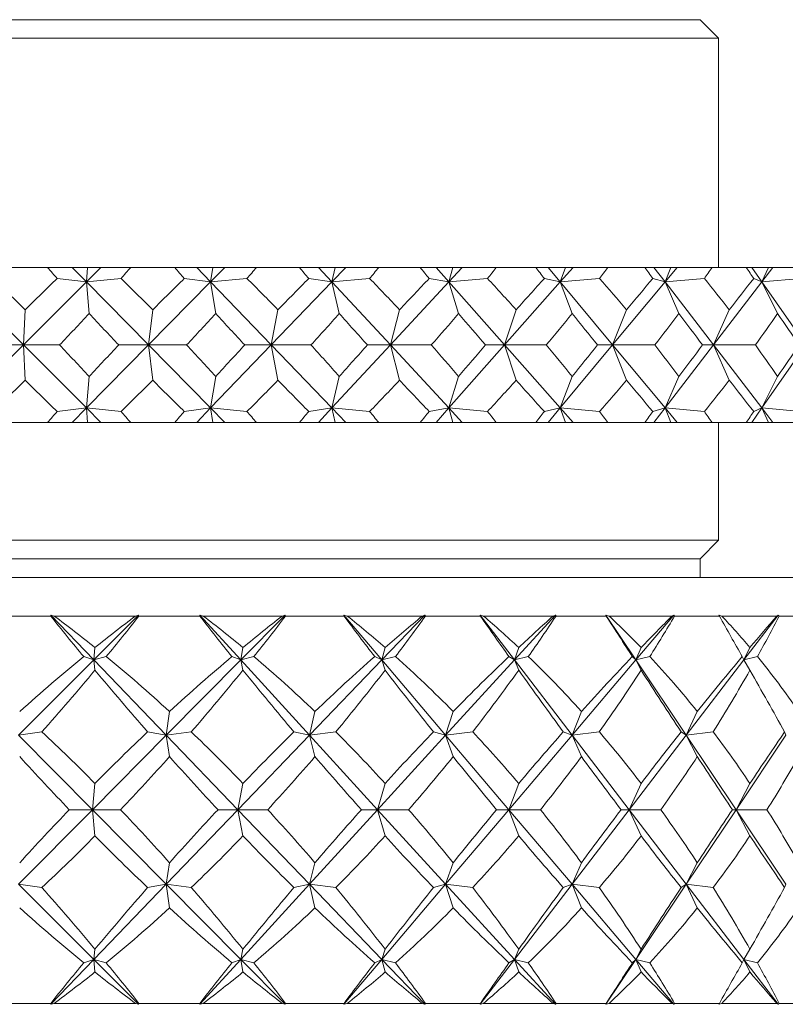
# Model space of a CAD drawing. Header units: inches. Extents: x 0.6 to 19.5, y 0.9 to 16.2.
# Tile 6 of 23: x 4.19 to 4.808, y 10.246 to 11.041. Entities that reach past the tile are written whole.
import ezdxf

# ---------------------------------------------------------------- set-up
doc = ezdxf.new("R2010")
doc.units = ezdxf.units.IN
doc.header["$MEASUREMENT"] = 0

msp = doc.modelspace()

# ---------------------------------------------------------------- linework, layer by layer
at = {"color": 7, "linetype": 'Continuous', "lineweight": 15}
for p, q in [((4.12922, 11.04073), (4.73922, 11.04073)), ((4.75422, 11.02572), (4.73922, 11.04073)), ((4.75422, 11.02572), (4.12922, 11.02572)), ((4.75422, 10.84073), (4.75422, 11.02572)), ((4.17672, 10.84073), (4.21268, 10.84073)), ((4.23262, 10.84073), (4.21268, 10.84073)), ((4.23262, 10.84073), (4.24411, 10.82906)), ((4.24505, 10.84073), (4.23262, 10.84073)), ((4.25575, 10.84073), (4.24411, 10.82906)), ((4.24411, 10.82906), (4.24505, 10.84073)), ((4.25575, 10.84073), (4.24505, 10.84073)), ((4.27983, 10.84073), (4.25575, 10.84073)), ((4.27983, 10.84073), (4.31533, 10.84073)), ((4.33308, 10.84073), (4.31533, 10.84073)), ((4.33308, 10.84073), (4.3443, 10.82906)), ((4.34606, 10.84073), (4.33308, 10.84073)), ((4.3558, 10.84073), (4.3443, 10.82906)), ((4.3443, 10.82906), (4.34606, 10.84073)), ((4.3558, 10.84073), (4.34606, 10.84073)), ((4.38128, 10.84073), (4.3558, 10.84073)), ((4.38128, 10.84073), (4.41595, 10.84073)), ((4.4313, 10.84073), (4.41595, 10.84073)), ((4.4313, 10.84073), (4.44213, 10.82906)), ((4.4447, 10.84073), (4.4313, 10.84073)), ((4.45336, 10.84073), (4.44213, 10.82906)), ((4.44213, 10.82906), (4.4447, 10.84073)), ((4.45336, 10.84073), (4.4447, 10.84073)), ((4.47997, 10.84073), (4.45336, 10.84073)), ((4.47997, 10.84073), (4.51343, 10.84073)), ((4.52622, 10.84073), (4.51343, 10.84073)), ((4.52622, 10.84073), (4.53654, 10.82906)), ((4.53988, 10.84073), (4.52622, 10.84073)), ((4.54737, 10.84073), (4.53654, 10.82906)), ((4.53654, 10.82906), (4.53988, 10.84073)), ((4.54737, 10.84073), (4.53988, 10.84073)), ((4.57482, 10.84073), (4.54737, 10.84073)), ((4.57482, 10.84073), (4.6067, 10.84073)), ((4.61679, 10.84073), (4.6067, 10.84073)), ((4.61679, 10.84073), (4.62648, 10.82906)), ((4.63056, 10.84073), (4.61679, 10.84073)), ((4.6368, 10.84073), (4.62648, 10.82906)), ((4.62648, 10.82906), (4.63056, 10.84073)), ((4.6368, 10.84073), (4.63056, 10.84073)), ((4.66479, 10.84073), (4.6368, 10.84073)), ((4.66479, 10.84073), (4.69473, 10.84073)), ((4.70201, 10.84073), (4.69473, 10.84073)), ((4.70201, 10.84073), (4.71097, 10.82906)), ((4.71574, 10.84073), (4.70201, 10.84073)), ((4.72067, 10.84073), (4.71097, 10.82906)), ((4.71097, 10.82906), (4.71574, 10.84073)), ((4.72067, 10.84073), (4.71574, 10.84073)), ((4.74889, 10.84073), (4.72067, 10.84073)), ((4.74889, 10.84073), (4.77657, 10.84073)), ((4.78096, 10.84073), (4.77657, 10.84073)), ((4.78096, 10.84073), (4.78909, 10.82906)), ((4.79451, 10.84073), (4.78096, 10.84073)), ((4.79806, 10.84073), (4.78909, 10.82906)), ((4.78909, 10.82906), (4.79451, 10.84073)), ((4.79806, 10.84073), (4.79451, 10.84073)), ((4.8262, 10.84073), (4.79806, 10.84073)), ((4.22054, 10.83194), (4.24411, 10.82906)), ((4.27202, 10.83194), (4.24411, 10.82906)), ((4.32308, 10.83194), (4.3443, 10.82906)), ((4.37364, 10.83194), (4.3443, 10.82906)), ((4.4235, 10.83194), (4.44213, 10.82906)), ((4.47258, 10.83194), (4.44213, 10.82906)), ((4.52069, 10.83194), (4.53654, 10.82906)), ((4.56776, 10.83194), (4.53654, 10.82906)), ((4.6136, 10.83194), (4.62648, 10.82906)), ((4.65813, 10.83194), (4.62648, 10.82906)), ((4.70119, 10.83194), (4.71097, 10.82906)), ((4.74271, 10.83194), (4.71097, 10.82906)), ((4.78253, 10.83194), (4.78909, 10.82906)), ((4.82057, 10.83194), (4.78909, 10.82906)), ((4.14266, 10.82906), (4.19339, 10.77823)), ((4.24411, 10.82906), (4.19339, 10.77823)), ((4.24411, 10.82906), (4.24632, 10.80367)), ((4.24411, 10.82906), (4.29421, 10.77823)), ((4.3443, 10.82906), (4.29421, 10.77823)), ((4.3443, 10.82906), (4.34843, 10.80367)), ((4.3443, 10.82906), (4.39322, 10.77823)), ((4.44213, 10.82906), (4.39322, 10.77823)), ((4.44213, 10.82906), (4.44815, 10.80367)), ((4.44213, 10.82906), (4.48934, 10.77823)), ((4.53654, 10.82906), (4.48934, 10.77823)), ((4.53654, 10.82906), (4.54437, 10.80367)), ((4.53654, 10.82906), (4.58151, 10.77823)), ((4.62648, 10.82906), (4.58151, 10.77823)), ((4.62648, 10.82906), (4.63604, 10.80367)), ((4.62648, 10.82906), (4.66873, 10.77823)), ((4.71097, 10.82906), (4.66873, 10.77823)), ((4.71097, 10.82906), (4.72216, 10.80367)), ((4.71097, 10.82906), (4.75003, 10.77823)), ((4.78909, 10.82906), (4.75003, 10.77823)), ((4.78909, 10.82906), (4.80178, 10.80367)), ((4.78909, 10.82906), (4.82454, 10.77823)), ((4.19339, 10.77823), (4.19471, 10.80651)), ((4.29421, 10.77823), (4.29761, 10.80651)), ((4.39322, 10.77823), (4.39866, 10.80651)), ((4.48934, 10.77823), (4.49676, 10.80651)), ((4.58151, 10.77823), (4.59084, 10.80651)), ((4.66873, 10.77823), (4.67985, 10.80651)), ((4.75003, 10.77823), (4.76284, 10.80651)), ((4.14266, 10.72739), (4.19339, 10.77823)), ((4.19339, 10.77823), (4.16701, 10.77823)), ((4.19339, 10.77823), (4.19471, 10.74994)), ((4.24411, 10.72739), (4.19339, 10.77823)), ((4.19339, 10.77823), (4.22236, 10.77823)), ((4.24411, 10.72739), (4.29421, 10.77823)), ((4.29421, 10.77823), (4.27021, 10.77823)), ((4.29421, 10.77823), (4.29761, 10.74994)), ((4.3443, 10.72739), (4.29421, 10.77823)), ((4.29421, 10.77823), (4.32487, 10.77823)), ((4.3443, 10.72739), (4.39322, 10.77823)), ((4.39322, 10.77823), (4.37187, 10.77823)), ((4.39322, 10.77823), (4.39866, 10.74994)), ((4.44213, 10.72739), (4.39322, 10.77823)), ((4.39322, 10.77823), (4.42524, 10.77823)), ((4.44213, 10.72739), (4.48934, 10.77823)), ((4.48934, 10.77823), (4.47086, 10.77823)), ((4.48934, 10.77823), (4.49676, 10.74994)), ((4.53654, 10.72739), (4.48934, 10.77823)), ((4.48934, 10.77823), (4.52237, 10.77823)), ((4.53654, 10.72739), (4.58151, 10.77823)), ((4.58151, 10.77823), (4.56612, 10.77823)), ((4.58151, 10.77823), (4.59084, 10.74994)), ((4.62648, 10.72739), (4.58151, 10.77823)), ((4.58151, 10.77823), (4.61519, 10.77823)), ((4.62648, 10.72739), (4.66873, 10.77823)), ((4.66873, 10.77823), (4.65659, 10.77823)), ((4.66873, 10.77823), (4.67985, 10.74994)), ((4.71097, 10.72739), (4.66873, 10.77823)), ((4.66873, 10.77823), (4.70268, 10.77823)), ((4.71097, 10.72739), (4.75003, 10.77823)), ((4.75003, 10.77823), (4.74128, 10.77823)), ((4.75003, 10.77823), (4.76284, 10.74994)), ((4.78909, 10.72739), (4.75003, 10.77823)), ((4.75003, 10.77823), (4.7839, 10.77823)), ((4.78909, 10.72739), (4.82454, 10.77823)), ((4.24632, 10.75278), (4.24411, 10.72739)), ((4.34843, 10.75278), (4.3443, 10.72739)), ((4.44815, 10.75278), (4.44213, 10.72739)), ((4.54437, 10.75278), (4.53654, 10.72739)), ((4.63604, 10.75278), (4.62648, 10.72739)), ((4.72216, 10.75278), (4.71097, 10.72739)), ((4.80178, 10.75278), (4.78909, 10.72739)), ((4.24411, 10.72739), (4.22054, 10.72451)), ((4.23262, 10.71573), (4.24411, 10.72739)), ((4.24411, 10.72739), (4.27202, 10.72451)), ((4.25575, 10.71573), (4.24411, 10.72739)), ((4.24505, 10.71573), (4.24411, 10.72739)), ((4.3443, 10.72739), (4.32308, 10.72451)), ((4.33308, 10.71573), (4.3443, 10.72739)), ((4.3443, 10.72739), (4.37364, 10.72451)), ((4.3558, 10.71573), (4.3443, 10.72739)), ((4.34606, 10.71573), (4.3443, 10.72739)), ((4.44213, 10.72739), (4.4235, 10.72451)), ((4.4313, 10.71573), (4.44213, 10.72739)), ((4.44213, 10.72739), (4.47258, 10.72451)), ((4.45336, 10.71573), (4.44213, 10.72739)), ((4.4447, 10.71573), (4.44213, 10.72739)), ((4.53654, 10.72739), (4.52069, 10.72451)), ((4.52622, 10.71573), (4.53654, 10.72739)), ((4.53654, 10.72739), (4.56776, 10.72451)), ((4.54737, 10.71573), (4.53654, 10.72739)), ((4.53988, 10.71573), (4.53654, 10.72739)), ((4.62648, 10.72739), (4.6136, 10.72451)), ((4.61679, 10.71573), (4.62648, 10.72739)), ((4.62648, 10.72739), (4.65813, 10.72451)), ((4.6368, 10.71573), (4.62648, 10.72739)), ((4.63056, 10.71573), (4.62648, 10.72739)), ((4.71097, 10.72739), (4.70119, 10.72451)), ((4.70201, 10.71573), (4.71097, 10.72739)), ((4.71097, 10.72739), (4.74271, 10.72451)), ((4.72067, 10.71573), (4.71097, 10.72739)), ((4.71574, 10.71573), (4.71097, 10.72739)), ((4.78096, 10.71573), (4.78909, 10.72739)), ((4.78909, 10.72739), (4.78253, 10.72451)), ((4.78909, 10.72739), (4.82057, 10.72451)), ((4.79806, 10.71573), (4.78909, 10.72739)), ((4.79451, 10.71573), (4.78909, 10.72739)), ((4.17672, 10.71573), (4.21268, 10.71573)), ((4.23262, 10.71573), (4.21268, 10.71573)), ((4.24505, 10.71573), (4.23262, 10.71573)), ((4.25575, 10.71573), (4.24505, 10.71573)), ((4.27983, 10.71573), (4.25575, 10.71573)), ((4.27983, 10.71573), (4.31533, 10.71573)), ((4.33308, 10.71573), (4.31533, 10.71573)), ((4.34606, 10.71573), (4.33308, 10.71573)), ((4.3558, 10.71573), (4.34606, 10.71573)), ((4.38128, 10.71573), (4.3558, 10.71573)), ((4.38128, 10.71573), (4.41595, 10.71573)), ((4.4313, 10.71573), (4.41595, 10.71573)), ((4.4447, 10.71573), (4.4313, 10.71573)), ((4.45336, 10.71573), (4.4447, 10.71573)), ((4.47997, 10.71573), (4.45336, 10.71573)), ((4.47997, 10.71573), (4.51343, 10.71573)), ((4.52622, 10.71573), (4.51343, 10.71573)), ((4.53988, 10.71573), (4.52622, 10.71573)), ((4.54737, 10.71573), (4.53988, 10.71573)), ((4.57482, 10.71573), (4.54737, 10.71573)), ((4.57482, 10.71573), (4.6067, 10.71573)), ((4.61679, 10.71573), (4.6067, 10.71573)), ((4.63056, 10.71573), (4.61679, 10.71573)), ((4.6368, 10.71573), (4.63056, 10.71573)), ((4.66479, 10.71573), (4.6368, 10.71573)), ((4.66479, 10.71573), (4.69473, 10.71573)), ((4.70201, 10.71573), (4.69473, 10.71573)), ((4.71574, 10.71573), (4.70201, 10.71573)), ((4.72067, 10.71573), (4.71574, 10.71573)), ((4.74889, 10.71573), (4.72067, 10.71573)), ((4.74889, 10.71573), (4.77657, 10.71573)), ((4.75422, 10.62073), (4.75422, 10.71573)), ((4.78096, 10.71573), (4.77657, 10.71573)), ((4.79451, 10.71573), (4.78096, 10.71573)), ((4.79806, 10.71573), (4.79451, 10.71573)), ((4.8262, 10.71573), (4.79806, 10.71573)), ((4.12922, 10.62073), (4.75422, 10.62073)), ((4.73922, 10.60572), (4.75422, 10.62073)), ((4.12922, 10.60572), (4.73922, 10.60572)), ((4.73922, 10.59073), (4.73922, 10.60572)), ((4.12922, 10.59073), (4.97297, 10.59073)), ((4.21526, 10.55948), (4.1652, 10.55948)), ((4.21532, 10.56026), (4.21526, 10.55948)), ((4.21812, 10.55948), (4.21532, 10.56026)), ((4.21532, 10.56026), (4.25008, 10.52409)), ((4.28369, 10.55948), (4.21812, 10.55948)), ((4.28625, 10.56026), (4.25008, 10.52409)), ((4.28625, 10.56026), (4.28369, 10.55948)), ((4.28652, 10.55948), (4.28625, 10.56026)), ((4.33561, 10.55948), (4.28652, 10.55948)), ((4.33841, 10.55948), (4.33556, 10.56026)), ((4.33556, 10.56026), (4.33561, 10.55948)), ((4.33556, 10.56026), (4.3686, 10.52409)), ((4.40205, 10.55948), (4.33841, 10.55948)), ((4.40441, 10.56026), (4.3686, 10.52409)), ((4.40441, 10.56026), (4.40205, 10.55948)), ((4.40478, 10.55948), (4.40441, 10.56026)), ((4.45194, 10.55948), (4.40478, 10.55948)), ((4.45461, 10.55948), (4.45178, 10.56026)), ((4.45178, 10.56026), (4.45194, 10.55948)), ((4.45178, 10.56026), (4.48245, 10.52409)), ((4.5151, 10.55948), (4.45461, 10.55948)), ((4.51721, 10.56026), (4.48245, 10.52409)), ((4.51721, 10.56026), (4.5151, 10.55948)), ((4.51768, 10.55948), (4.51721, 10.56026)), ((4.56199, 10.55948), (4.51768, 10.55948)), ((4.56449, 10.55948), (4.56172, 10.56026)), ((4.56172, 10.56026), (4.56199, 10.55948)), ((4.56172, 10.56026), (4.58943, 10.52409)), ((4.62064, 10.55948), (4.56449, 10.55948)), ((4.62247, 10.56026), (4.58943, 10.52409)), ((4.62247, 10.56026), (4.62064, 10.55948)), ((4.62302, 10.55948), (4.62247, 10.56026)), ((4.66362, 10.55948), (4.62302, 10.55948)), ((4.66589, 10.55948), (4.66325, 10.56026)), ((4.66325, 10.56026), (4.66362, 10.55948)), ((4.66325, 10.56026), (4.68745, 10.52409)), ((4.71662, 10.55948), (4.66589, 10.55948)), ((4.71812, 10.56026), (4.68745, 10.52409)), ((4.71812, 10.56026), (4.71662, 10.55948)), ((4.71874, 10.55948), (4.71812, 10.56026)), ((4.75485, 10.55948), (4.71874, 10.55948)), ((4.75685, 10.55948), (4.75438, 10.56026)), ((4.75438, 10.56026), (4.75485, 10.55948)), ((4.80116, 10.55948), (4.75685, 10.55948)), ((4.80231, 10.56026), (4.7746, 10.52409)), ((4.80231, 10.56026), (4.80116, 10.55948)), ((4.80299, 10.55948), (4.80231, 10.56026)), ((4.83389, 10.55948), (4.80299, 10.55948)), ((4.25008, 10.52409), (4.25099, 10.53417)), ((4.3686, 10.52409), (4.3704, 10.53417)), ((4.48245, 10.52409), (4.48511, 10.53417)), ((4.58943, 10.52409), (4.5929, 10.53417)), ((4.68745, 10.52409), (4.69166, 10.53417)), ((4.7746, 10.52409), (4.77947, 10.53417)), ((4.25008, 10.52409), (4.18936, 10.46336)), ((4.25008, 10.52409), (4.24189, 10.5268)), ((4.25008, 10.52409), (4.26009, 10.5268)), ((4.25008, 10.52409), (4.25099, 10.51583)), ((4.25008, 10.52409), (4.30846, 10.46336)), ((4.3686, 10.52409), (4.30846, 10.46336)), ((4.3686, 10.52409), (4.36155, 10.5268)), ((4.3686, 10.52409), (4.37922, 10.5268)), ((4.3686, 10.52409), (4.3704, 10.51583)), ((4.3686, 10.52409), (4.42407, 10.46336)), ((4.48245, 10.52409), (4.42407, 10.46336)), ((4.48245, 10.52409), (4.4767, 10.5268)), ((4.48245, 10.52409), (4.49349, 10.5268)), ((4.48245, 10.52409), (4.48511, 10.51583)), ((4.48245, 10.52409), (4.53395, 10.46336)), ((4.58943, 10.52409), (4.53395, 10.46336)), ((4.58943, 10.52409), (4.58508, 10.5268)), ((4.58943, 10.52409), (4.60067, 10.5268)), ((4.58943, 10.52409), (4.5929, 10.51583)), ((4.58943, 10.52409), (4.63595, 10.46336)), ((4.68745, 10.52409), (4.63595, 10.46336)), ((4.68745, 10.52409), (4.68458, 10.5268)), ((4.68745, 10.52409), (4.69867, 10.5268)), ((4.68745, 10.52409), (4.69166, 10.51583)), ((4.68745, 10.52409), (4.72808, 10.46336)), ((4.7746, 10.52409), (4.72808, 10.46336)), ((4.7746, 10.52409), (4.77328, 10.5268)), ((4.7746, 10.52409), (4.78559, 10.5268)), ((4.7746, 10.52409), (4.77947, 10.51583)), ((4.30846, 10.46336), (4.31114, 10.48246)), ((4.42407, 10.46336), (4.42849, 10.48246)), ((4.53395, 10.46336), (4.54001, 10.48246)), ((4.63595, 10.46336), (4.64353, 10.48246)), ((4.72808, 10.46336), (4.73704, 10.48246)), ((4.18936, 10.46336), (4.20818, 10.46602)), ((4.30846, 10.46336), (4.29351, 10.46602)), ((4.30846, 10.46336), (4.32869, 10.46602)), ((4.42407, 10.46336), (4.41153, 10.46602)), ((4.42407, 10.46336), (4.44532, 10.46602)), ((4.53395, 10.46336), (4.52404, 10.46602)), ((4.53395, 10.46336), (4.5558, 10.46602)), ((4.63595, 10.46336), (4.62887, 10.46602)), ((4.63595, 10.46336), (4.65797, 10.46602)), ((4.72808, 10.46336), (4.72398, 10.46602)), ((4.72808, 10.46336), (4.74985, 10.46602)), ((4.80856, 10.46336), (4.80751, 10.46602)), ((4.18936, 10.46336), (4.24891, 10.40323)), ((4.30846, 10.46336), (4.24891, 10.40323)), ((4.30846, 10.46336), (4.31114, 10.44606)), ((4.30846, 10.46336), (4.36627, 10.40323)), ((4.42407, 10.46336), (4.36627, 10.40323)), ((4.42407, 10.46336), (4.42849, 10.44606)), ((4.42407, 10.46336), (4.47901, 10.40323)), ((4.53395, 10.46336), (4.47901, 10.40323)), ((4.53395, 10.46336), (4.54001, 10.44606)), ((4.53395, 10.46336), (4.58495, 10.40323)), ((4.63595, 10.46336), (4.58495, 10.40323)), ((4.63595, 10.46336), (4.64353, 10.44606)), ((4.63595, 10.46336), (4.68202, 10.40323)), ((4.72808, 10.46336), (4.68202, 10.40323)), ((4.72808, 10.46336), (4.73704, 10.44606)), ((4.72808, 10.46336), (4.76832, 10.40323)), ((4.80856, 10.46336), (4.76832, 10.40323)), ((4.24891, 10.40323), (4.25099, 10.42444)), ((4.36627, 10.40323), (4.3704, 10.42444)), ((4.47901, 10.40323), (4.48511, 10.42444)), ((4.58495, 10.40323), (4.5929, 10.42444)), ((4.68202, 10.40323), (4.69166, 10.42444)), ((4.76832, 10.40323), (4.77947, 10.42444)), ((4.24891, 10.40323), (4.18936, 10.34309)), ((4.24891, 10.40323), (4.2303, 10.40323)), ((4.24891, 10.40323), (4.25099, 10.38201)), ((4.24891, 10.40323), (4.30846, 10.34309)), ((4.24891, 10.40323), (4.27162, 10.40323)), ((4.36627, 10.40323), (4.30846, 10.34309)), ((4.36627, 10.40323), (4.35028, 10.40323)), ((4.36627, 10.40323), (4.3704, 10.38201)), ((4.36627, 10.40323), (4.42407, 10.34309)), ((4.36627, 10.40323), (4.39039, 10.40323)), ((4.47901, 10.40323), (4.42407, 10.34309)), ((4.47901, 10.40323), (4.46595, 10.40323)), ((4.47901, 10.40323), (4.48511, 10.38201)), ((4.47901, 10.40323), (4.53395, 10.34309)), ((4.47901, 10.40323), (4.50407, 10.40323)), ((4.58495, 10.40323), (4.53395, 10.34309)), ((4.58495, 10.40323), (4.57507, 10.40323)), ((4.58495, 10.40323), (4.5929, 10.38201)), ((4.58495, 10.40323), (4.63595, 10.34309)), ((4.58495, 10.40323), (4.61046, 10.40323)), ((4.68202, 10.40323), (4.63595, 10.34309)), ((4.68202, 10.40323), (4.67552, 10.40323)), ((4.68202, 10.40323), (4.69166, 10.38201)), ((4.68202, 10.40323), (4.72808, 10.34309)), ((4.68202, 10.40323), (4.70748, 10.40323)), ((4.76832, 10.40323), (4.72808, 10.34309)), ((4.76832, 10.40323), (4.76533, 10.40323)), ((4.76832, 10.40323), (4.77947, 10.38201)), ((4.76832, 10.40323), (4.80856, 10.34309)), ((4.76832, 10.40323), (4.79324, 10.40323)), ((4.30846, 10.34309), (4.31114, 10.36039)), ((4.42407, 10.34309), (4.42849, 10.36039)), ((4.53395, 10.34309), (4.54001, 10.36039)), ((4.63595, 10.34309), (4.64353, 10.36039)), ((4.72808, 10.34309), (4.73704, 10.36039)), ((4.18936, 10.34309), (4.25008, 10.28236)), ((4.20818, 10.34043), (4.18936, 10.34309)), ((4.30846, 10.34309), (4.25008, 10.28236)), ((4.30846, 10.34309), (4.29351, 10.34043)), ((4.30846, 10.34309), (4.31114, 10.32399)), ((4.30846, 10.34309), (4.3686, 10.28236)), ((4.30846, 10.34309), (4.32869, 10.34043)), ((4.42407, 10.34309), (4.3686, 10.28236)), ((4.42407, 10.34309), (4.41153, 10.34043)), ((4.42407, 10.34309), (4.42849, 10.32399)), ((4.42407, 10.34309), (4.48245, 10.28236)), ((4.42407, 10.34309), (4.44532, 10.34043)), ((4.53395, 10.34309), (4.48245, 10.28236)), ((4.53395, 10.34309), (4.52404, 10.34043)), ((4.53395, 10.34309), (4.54001, 10.32399)), ((4.53395, 10.34309), (4.58943, 10.28236)), ((4.53395, 10.34309), (4.5558, 10.34043)), ((4.63595, 10.34309), (4.58943, 10.28236)), ((4.63595, 10.34309), (4.62887, 10.34043)), ((4.63595, 10.34309), (4.64353, 10.32399)), ((4.63595, 10.34309), (4.68745, 10.28236)), ((4.63595, 10.34309), (4.65797, 10.34043)), ((4.72808, 10.34309), (4.68745, 10.28236)), ((4.72808, 10.34309), (4.72398, 10.34043)), ((4.72808, 10.34309), (4.73704, 10.32399)), ((4.72808, 10.34309), (4.7746, 10.28236)), ((4.72808, 10.34309), (4.74985, 10.34043)), ((4.80856, 10.34309), (4.80751, 10.34043)), ((4.25099, 10.29062), (4.25008, 10.28236)), ((4.3686, 10.28236), (4.3704, 10.29062)), ((4.48245, 10.28236), (4.48511, 10.29062)), ((4.58943, 10.28236), (4.5929, 10.29062)), ((4.68745, 10.28236), (4.69166, 10.29062)), ((4.7746, 10.28236), (4.77947, 10.29062)), ((4.25008, 10.28236), (4.21532, 10.24619)), ((4.24189, 10.27965), (4.25008, 10.28236)), ((4.25099, 10.27228), (4.25008, 10.28236)), ((4.25008, 10.28236), (4.28625, 10.24619)), ((4.26009, 10.27965), (4.25008, 10.28236)), ((4.3686, 10.28236), (4.33556, 10.24619)), ((4.3686, 10.28236), (4.36155, 10.27965)), ((4.3686, 10.28236), (4.3704, 10.27228)), ((4.3686, 10.28236), (4.40441, 10.24619)), ((4.3686, 10.28236), (4.37922, 10.27965)), ((4.48245, 10.28236), (4.45178, 10.24619)), ((4.48245, 10.28236), (4.4767, 10.27965)), ((4.48245, 10.28236), (4.48511, 10.27228)), ((4.48245, 10.28236), (4.51721, 10.24619)), ((4.48245, 10.28236), (4.49349, 10.27965)), ((4.58943, 10.28236), (4.56172, 10.24619)), ((4.58943, 10.28236), (4.58508, 10.27965)), ((4.58943, 10.28236), (4.5929, 10.27228)), ((4.58943, 10.28236), (4.62247, 10.24619)), ((4.58943, 10.28236), (4.60067, 10.27965)), ((4.68745, 10.28236), (4.66325, 10.24619)), ((4.68745, 10.28236), (4.68458, 10.27965)), ((4.68745, 10.28236), (4.69166, 10.27228)), ((4.68745, 10.28236), (4.71812, 10.24619)), ((4.68745, 10.28236), (4.69867, 10.27965)), ((4.7746, 10.28236), (4.77328, 10.27965)), ((4.7746, 10.28236), (4.77947, 10.27228)), ((4.7746, 10.28236), (4.80231, 10.24619)), ((4.7746, 10.28236), (4.78559, 10.27965)), ((4.1652, 10.24698), (4.21526, 10.24698)), ((4.21526, 10.24698), (4.21532, 10.24619)), ((4.21532, 10.24619), (4.21812, 10.24698)), ((4.21812, 10.24698), (4.28369, 10.24698)), ((4.28369, 10.24698), (4.28625, 10.24619)), ((4.28625, 10.24619), (4.28652, 10.24698)), ((4.28652, 10.24698), (4.33561, 10.24698)), ((4.33561, 10.24698), (4.33556, 10.24619)), ((4.33556, 10.24619), (4.33841, 10.24698)), ((4.33841, 10.24698), (4.40205, 10.24698)), ((4.40205, 10.24698), (4.40441, 10.24619)), ((4.40441, 10.24619), (4.40478, 10.24698)), ((4.40478, 10.24698), (4.45194, 10.24698)), ((4.45194, 10.24698), (4.45178, 10.24619)), ((4.45178, 10.24619), (4.45461, 10.24698)), ((4.45461, 10.24698), (4.5151, 10.24698)), ((4.5151, 10.24698), (4.51721, 10.24619)), ((4.51721, 10.24619), (4.51768, 10.24698)), ((4.51768, 10.24698), (4.56199, 10.24698)), ((4.56199, 10.24698), (4.56172, 10.24619)), ((4.56172, 10.24619), (4.56449, 10.24698)), ((4.56449, 10.24698), (4.62064, 10.24698)), ((4.62064, 10.24698), (4.62247, 10.24619)), ((4.62247, 10.24619), (4.62302, 10.24698)), ((4.62302, 10.24698), (4.66362, 10.24698)), ((4.66362, 10.24698), (4.66325, 10.24619)), ((4.66325, 10.24619), (4.66589, 10.24698)), ((4.66589, 10.24698), (4.71662, 10.24698)), ((4.71662, 10.24698), (4.71812, 10.24619)), ((4.71812, 10.24619), (4.71874, 10.24698)), ((4.71874, 10.24698), (4.75485, 10.24698)), ((4.75485, 10.24698), (4.75438, 10.24619)), ((4.75438, 10.24619), (4.75685, 10.24698)), ((4.75685, 10.24698), (4.80116, 10.24698)), ((4.80116, 10.24698), (4.80231, 10.24619)), ((4.80231, 10.24619), (4.80299, 10.24698)), ((4.80299, 10.24698), (4.83389, 10.24698))]:
    msp.add_line(p, q, dxfattribs=at)
for centre, major_axis, ratio, start_param, end_param in [((4.12922, 12.15001), (-0.80365, 1.69262), 0.341565, 2.278819, 2.286792), ((4.12922, 12.15001), (0.65098, 1.6905), 0.441211, 4.003914, 4.011887), ((4.12922, 12.15001), (-0.85326, 1.69603), 0.296014, 2.291758, 2.299731), ((4.12922, 12.15001), (0.56134, 1.69329), 0.481591, 3.993935, 4.001908), ((4.12922, 12.15001), (-0.89395, 1.70008), 0.250213, 2.308775, 2.316748), ((4.12922, 12.15001), (0.45511, 1.69847), 0.517638, 3.973441, 3.981413), ((4.12922, 12.15001), (-0.92669, 1.70424), 0.204393, 2.328907, 2.33688), ((4.12922, 12.15001), (0.33104, 1.70514), 0.547178, 3.941453, 3.949426), ((4.12922, 12.15001), (-0.95218, 1.70806), 0.158669, 2.351371, 2.359344), ((4.12922, 12.15001), (0.19033, 1.71132), 0.567709, 3.898673, 3.906646), ((4.12922, 12.15001), (-0.9709, 1.71121), 0.11308, 2.375522, 2.383495), ((4.12922, 12.15001), (0.03811, 1.71459), 0.57697, 3.848441, 3.856414), ((4.12922, 12.15001), (-0.9832, 1.71344), 0.067617, 2.400814, 2.408787), ((4.12922, 9.40644), (-0.65098, 1.6905), 0.441211, 5.49941, 5.525583), ((4.12922, 9.40644), (0.74385, 1.69046), 0.386458, 0.757747, 0.78392), ((4.12922, 9.40644), (-0.56134, 1.69329), 0.481591, 5.509389, 5.535562), ((4.12922, 9.40644), (0.80365, 1.69262), 0.341565, 0.750081, 0.776254), ((4.12922, 9.40644), (-0.45511, 1.69847), 0.517638, 5.529884, 5.556057), ((4.12922, 9.40644), (0.85326, 1.69603), 0.296014, 0.737142, 0.763316), ((4.12922, 9.40644), (-0.33104, 1.70514), 0.547178, 5.561872, 5.588045), ((4.12922, 9.40644), (0.89395, 1.70008), 0.250213, 0.720125, 0.746298), ((4.12922, 9.40644), (-0.19033, 1.71132), 0.567709, 5.604651, 5.630824), ((4.12922, 9.40644), (0.92669, 1.70424), 0.204393, 0.699993, 0.726166), ((4.12922, 9.40644), (-0.03811, 1.71459), 0.57697, 5.654883, 5.681056), ((4.12922, 9.40644), (0.95218, 1.70806), 0.158669, 0.677529, 0.703702), ((4.12922, 9.40644), (0.11662, 1.71342), 0.573767, 5.706738, 5.732912), ((4.12922, 9.40644), (0.9709, 1.71121), 0.11308, 0.653378, 0.679551), ((4.12922, 12.15001), (0.65098, 1.6905), 0.441211, 3.953386, 3.977728), ((4.12922, 12.15001), (-0.80365, 1.69262), 0.341565, 2.312978, 2.33732), ((4.12922, 12.15001), (0.56134, 1.69329), 0.481591, 3.943408, 3.967749), ((4.12922, 12.15001), (-0.85326, 1.69603), 0.296014, 2.325917, 2.350258), ((4.12922, 12.15001), (0.45511, 1.69847), 0.517638, 3.922913, 3.947254), ((4.12922, 12.15001), (-0.89395, 1.70008), 0.250213, 2.342935, 2.367276), ((4.12922, 12.15001), (0.33104, 1.70514), 0.547178, 3.890925, 3.915266), ((4.12922, 12.15001), (-0.92669, 1.70424), 0.204393, 2.363067, 2.387408), ((4.12922, 12.15001), (0.19033, 1.71132), 0.567709, 3.848146, 3.872487), ((4.12922, 12.15001), (-0.95218, 1.70806), 0.158669, 2.385531, 2.409872), ((4.12922, 12.15001), (0.03811, 1.71459), 0.57697, 3.797914, 3.822255), ((4.12922, 12.15001), (-0.9709, 1.71121), 0.11308, 2.409682, 2.434023), ((4.12922, 12.15001), (-0.11662, 1.71342), 0.573767, 3.746058, 3.7704), ((4.12922, 12.15001), (-0.9832, 1.71344), 0.067617, 2.434973, 2.459314), ((4.12922, 9.40644), (-0.65098, 1.6905), 0.441211, 5.44705, 5.471392), ((4.12922, 9.40644), (0.80365, 1.69262), 0.341565, 0.804273, 0.828614), ((4.12922, 9.40644), (-0.56134, 1.69329), 0.481591, 5.457029, 5.48137), ((4.12922, 9.40644), (0.85326, 1.69603), 0.296014, 0.791334, 0.815676), ((4.12922, 9.40644), (-0.45511, 1.69847), 0.517638, 5.477524, 5.501865), ((4.12922, 9.40644), (0.89395, 1.70008), 0.250213, 0.774316, 0.798658), ((4.12922, 9.40644), (-0.33104, 1.70514), 0.547178, 5.509512, 5.533853), ((4.12922, 9.40644), (0.92669, 1.70424), 0.204393, 0.754185, 0.778526), ((4.12922, 9.40644), (-0.19033, 1.71132), 0.567709, 5.552291, 5.576632), ((4.12922, 9.40644), (0.95218, 1.70806), 0.158669, 0.731721, 0.756062), ((4.12922, 9.40644), (-0.03811, 1.71459), 0.57697, 5.602523, 5.626864), ((4.12922, 9.40644), (0.9709, 1.71121), 0.11308, 0.70757, 0.731911), ((4.12922, 9.40644), (0.11662, 1.71342), 0.573767, 5.654378, 5.67872), ((4.12922, 9.40644), (0.9832, 1.71344), 0.067617, 0.682278, 0.70662), ((4.12922, 12.15001), (0.65098, 1.6905), 0.441211, 3.899194, 3.925368), ((4.12922, 12.15001), (-0.74385, 1.69046), 0.386458, 2.357673, 2.383846), ((4.12922, 12.15001), (0.56134, 1.69329), 0.481591, 3.889216, 3.915389), ((4.12922, 12.15001), (-0.80365, 1.69262), 0.341565, 2.365338, 2.391512), ((4.12922, 12.15001), (0.45511, 1.69847), 0.517638, 3.868721, 3.894894), ((4.12922, 12.15001), (-0.85326, 1.69603), 0.296014, 2.378277, 2.40445), ((4.12922, 12.15001), (0.33104, 1.70514), 0.547178, 3.836733, 3.862906), ((4.12922, 12.15001), (-0.89395, 1.70008), 0.250213, 2.395295, 2.421468), ((4.12922, 12.15001), (0.19033, 1.71132), 0.567709, 3.793954, 3.820127), ((4.12922, 12.15001), (-0.92669, 1.70424), 0.204393, 2.415427, 2.4416), ((4.12922, 12.15001), (0.03811, 1.71459), 0.57697, 3.743722, 3.769895), ((4.12922, 12.15001), (-0.95218, 1.70806), 0.158669, 2.437891, 2.464064), ((4.12922, 12.15001), (-0.11662, 1.71342), 0.573767, 3.691866, 3.71804), ((4.12922, 12.15001), (-0.9709, 1.71121), 0.11308, 2.462042, 2.488215), ((4.12922, 9.40644), (0.80365, 1.69262), 0.341565, 0.854801, 0.862774), ((4.12922, 9.40644), (-0.65098, 1.6905), 0.441211, 5.412891, 5.420864), ((4.12922, 9.40644), (0.85326, 1.69603), 0.296014, 0.841862, 0.849835), ((4.12922, 9.40644), (-0.56134, 1.69329), 0.481591, 5.42287, 5.430843), ((4.12922, 9.40644), (0.89395, 1.70008), 0.250213, 0.824844, 0.832817), ((4.12922, 9.40644), (-0.45511, 1.69847), 0.517638, 5.443364, 5.451337), ((4.12922, 9.40644), (0.92669, 1.70424), 0.204393, 0.804712, 0.812685), ((4.12922, 9.40644), (-0.33104, 1.70514), 0.547178, 5.475352, 5.483325), ((4.12922, 9.40644), (0.95218, 1.70806), 0.158669, 0.782249, 0.790222), ((4.12922, 9.40644), (-0.19033, 1.71132), 0.567709, 5.518132, 5.526105), ((4.12922, 9.40644), (0.9709, 1.71121), 0.11308, 0.758097, 0.76607), ((4.12922, 9.40644), (-0.03811, 1.71459), 0.57697, 5.568364, 5.576337), ((4.12922, 9.40644), (0.9832, 1.71344), 0.067617, 0.732806, 0.740779), ((4.12922, 11.61945), (-0.75551, 1.49913), 0.294437, 2.198045, 2.22867), ((4.12922, 9.187), (-0.39872, 1.50136), 0.518779, 5.67042, 5.708264), ((4.12922, 9.187), (0.61872, 1.49372), 0.414214, 0.607928, 0.645772), ((4.12922, 11.61945), (0.61872, 1.49372), 0.414214, 4.077123, 4.107748), ((4.12922, 11.61945), (-0.80153, 1.50396), 0.233354, 2.221625, 2.25225), ((4.12922, 9.187), (-0.2484, 1.50924), 0.55591, 5.716092, 5.753936), ((4.12922, 9.187), (0.69551, 1.49529), 0.355074, 0.601688, 0.639532), ((4.12922, 11.61945), (0.52127, 1.49562), 0.469893, 4.069536, 4.100161), ((4.12922, 11.61945), (-0.83549, 1.50869), 0.17232, 2.250216, 2.280841), ((4.12922, 9.187), (-0.07453, 1.51494), 0.575483, 5.779029, 5.816873), ((4.12922, 9.187), (0.75551, 1.49913), 0.294437, 0.58532, 0.623164), ((4.12922, 11.61945), (0.39872, 1.50136), 0.518779, 4.044116, 4.074742), ((4.12922, 11.61945), (-0.85859, 1.51252), 0.11151, 2.28214, 2.312766), ((4.12922, 9.187), (0.10772, 1.51429), 0.573435, 5.848101, 5.885945), ((4.12922, 9.187), (0.80153, 1.50396), 0.233354, 0.56174, 0.599584), ((4.12922, 11.61945), (0.2484, 1.50924), 0.55591, 3.998444, 4.029069), ((4.12922, 11.61945), (-0.87159, 1.51489), 0.050919, 2.316068, 2.346693), ((4.12922, 9.187), (0.27807, 1.5078), 0.55023, 5.908461, 5.946305), ((4.12922, 9.187), (0.83549, 1.50869), 0.17232, 0.533149, 0.570993), ((4.12922, 11.61945), (0.07453, 1.51494), 0.575483, 3.935508, 3.966133), ((4.12922, 11.61945), (-0.87488, 1.51552), 0.009556, 3.901688, 3.932313), ((4.12922, 9.187), (0.42332, 1.50006), 0.510503, 5.950413, 5.988257), ((4.12922, 9.187), (0.85859, 1.51252), 0.11151, 0.501225, 0.539069), ((4.12922, 11.61945), (-0.10772, 1.51429), 0.573435, 3.866436, 3.897061), ((4.12922, 9.187), (0.61872, 1.49372), 0.414214, 0.656278, 0.715585), ((4.12922, 9.187), (-0.39872, 1.50136), 0.518779, 5.600607, 5.659914), ((4.12922, 9.187), (0.69551, 1.49529), 0.355074, 0.650038, 0.709345), ((4.12922, 9.187), (-0.2484, 1.50924), 0.55591, 5.646279, 5.705586), ((4.12922, 9.187), (0.75551, 1.49913), 0.294437, 0.63367, 0.692977), ((4.12922, 9.187), (-0.07453, 1.51494), 0.575483, 5.709215, 5.768523), ((4.12922, 9.187), (0.80153, 1.50396), 0.233354, 0.61009, 0.669397), ((4.12922, 9.187), (0.10772, 1.51429), 0.573435, 5.778288, 5.837595), ((4.12922, 9.187), (0.83549, 1.50869), 0.17232, 0.581499, 0.640806), ((4.12922, 9.187), (0.27807, 1.5078), 0.55023, 5.838648, 5.897956), ((4.12922, 9.187), (0.85859, 1.51252), 0.11151, 0.549574, 0.608882), ((4.12922, 9.187), (0.42332, 1.50006), 0.510503, 5.8806, 5.939907), ((4.12922, 11.61945), (0.61872, 1.49372), 0.414214, 4.017356, 4.066617), ((4.12922, 11.61945), (-0.75551, 1.49913), 0.294437, 2.239176, 2.288437), ((4.12922, 11.61945), (0.52127, 1.49562), 0.469893, 4.009769, 4.05903), ((4.12922, 11.61945), (-0.80153, 1.50396), 0.233354, 2.262756, 2.312017), ((4.12922, 11.61945), (0.39872, 1.50136), 0.518779, 3.98435, 4.033611), ((4.12922, 11.61945), (-0.83549, 1.50869), 0.17232, 2.291347, 2.340608), ((4.12922, 11.61945), (0.2484, 1.50924), 0.55591, 3.938678, 3.987939), ((4.12922, 11.61945), (-0.85859, 1.51252), 0.11151, 2.323271, 2.372532), ((4.12922, 11.61945), (0.07453, 1.51494), 0.575483, 3.875741, 3.925002), ((4.12922, 11.61945), (-0.87159, 1.51489), 0.050919, 2.357199, 2.40646), ((4.12922, 11.61945), (-0.10772, 1.51429), 0.573435, 3.806669, 3.85593), ((4.12922, 11.61945), (-0.87488, 1.51552), 0.009556, 3.841922, 3.891182), ((4.12922, 9.187), (-0.52127, 1.49562), 0.469893, 5.505374, 5.554635), ((4.12922, 9.187), (0.69551, 1.49529), 0.355074, 0.729898, 0.779159), ((4.12922, 9.187), (-0.39872, 1.50136), 0.518779, 5.530794, 5.580054), ((4.12922, 9.187), (0.75551, 1.49913), 0.294437, 0.71353, 0.762791), ((4.12922, 9.187), (-0.2484, 1.50924), 0.55591, 5.576466, 5.625727), ((4.12922, 9.187), (0.80153, 1.50396), 0.233354, 0.689949, 0.73921), ((4.12922, 9.187), (-0.07453, 1.51494), 0.575483, 5.639402, 5.688663), ((4.12922, 9.187), (0.83549, 1.50869), 0.17232, 0.661358, 0.710619), ((4.12922, 9.187), (0.10772, 1.51429), 0.573435, 5.708475, 5.757735), ((4.12922, 9.187), (0.85859, 1.51252), 0.11151, 0.629434, 0.678695), ((4.12922, 9.187), (0.27807, 1.5078), 0.55023, 5.768835, 5.818096), ((4.12922, 9.187), (0.87159, 1.51489), 0.050919, 0.595507, 0.644767), ((4.12922, 11.61945), (-0.69551, 1.49529), 0.355074, 2.292621, 2.33859), ((4.12922, 11.61945), (0.52127, 1.49562), 0.469893, 3.943248, 3.989217), ((4.12922, 11.61945), (-0.75551, 1.49913), 0.294437, 2.308989, 2.354958), ((4.12922, 11.61945), (0.39872, 1.50136), 0.518779, 3.917828, 3.963798), ((4.12922, 11.61945), (-0.80153, 1.50396), 0.233354, 2.332569, 2.378539), ((4.12922, 11.61945), (0.2484, 1.50924), 0.55591, 3.872156, 3.918125), ((4.12922, 11.61945), (-0.83549, 1.50869), 0.17232, 2.36116, 2.407129), ((4.12922, 11.61945), (0.07453, 1.51494), 0.575483, 3.80922, 3.855189), ((4.12922, 11.61945), (-0.85859, 1.51252), 0.11151, 2.393085, 2.439054), ((4.12922, 11.61945), (-0.10772, 1.51429), 0.573435, 3.740147, 3.786117), ((4.12922, 11.61945), (-0.87159, 1.51489), 0.050919, 2.427012, 2.472981), ((4.12922, 11.61945), (-0.27807, 1.5078), 0.55023, 3.679787, 3.725756), ((4.12922, 9.187), (0.69551, 1.49529), 0.355074, 0.803002, 0.848972), ((4.12922, 9.187), (-0.52127, 1.49562), 0.469893, 5.435561, 5.48153), ((4.12922, 9.187), (0.75551, 1.49913), 0.294437, 0.786634, 0.832604), ((4.12922, 9.187), (-0.39872, 1.50136), 0.518779, 5.46098, 5.50695), ((4.12922, 9.187), (0.80153, 1.50396), 0.233354, 0.763054, 0.809023), ((4.12922, 9.187), (-0.2484, 1.50924), 0.55591, 5.506653, 5.552622), ((4.12922, 9.187), (0.83549, 1.50869), 0.17232, 0.734463, 0.780432), ((4.12922, 9.187), (-0.07453, 1.51494), 0.575483, 5.569589, 5.615558), ((4.12922, 9.187), (0.85859, 1.51252), 0.11151, 0.702539, 0.748508), ((4.12922, 9.187), (0.10772, 1.51429), 0.573435, 5.638661, 5.684631), ((4.12922, 9.187), (0.87159, 1.51489), 0.050919, 0.668611, 0.714581), ((4.12922, 9.187), (0.27807, 1.5078), 0.55023, 5.699022, 5.744991), ((4.12922, 11.61945), (0.52127, 1.49562), 0.469893, 3.870143, 3.919404), ((4.12922, 11.61945), (-0.69551, 1.49529), 0.355074, 2.362434, 2.411695), ((4.12922, 11.61945), (0.39872, 1.50136), 0.518779, 3.844723, 3.893984), ((4.12922, 11.61945), (-0.75551, 1.49913), 0.294437, 2.378802, 2.428063), ((4.12922, 11.61945), (0.2484, 1.50924), 0.55591, 3.799051, 3.848312), ((4.12922, 11.61945), (-0.80153, 1.50396), 0.233354, 2.402383, 2.451643), ((4.12922, 11.61945), (0.07453, 1.51494), 0.575483, 3.736115, 3.785376), ((4.12922, 11.61945), (-0.83549, 1.50869), 0.17232, 2.430973, 2.480234), ((4.12922, 11.61945), (-0.10772, 1.51429), 0.573435, 3.667043, 3.716303), ((4.12922, 11.61945), (-0.85859, 1.51252), 0.11151, 2.462898, 2.512159), ((4.12922, 11.61945), (-0.27807, 1.5078), 0.55023, 3.606682, 3.655943), ((4.12922, 11.61945), (-0.87159, 1.51489), 0.050919, 2.496825, 2.546086), ((4.12922, 9.187), (-0.61872, 1.49372), 0.414214, 5.358161, 5.407422), ((4.12922, 9.187), (0.75551, 1.49913), 0.294437, 0.853156, 0.902417), ((4.12922, 9.187), (-0.52127, 1.49562), 0.469893, 5.365748, 5.415009), ((4.12922, 9.187), (0.80153, 1.50396), 0.233354, 0.829576, 0.878836), ((4.12922, 9.187), (-0.39872, 1.50136), 0.518779, 5.391167, 5.440428), ((4.12922, 9.187), (0.83549, 1.50869), 0.17232, 0.800985, 0.850246), ((4.12922, 9.187), (-0.2484, 1.50924), 0.55591, 5.436839, 5.4861), ((4.12922, 9.187), (0.85859, 1.51252), 0.11151, 0.76906, 0.818321), ((4.12922, 9.187), (-0.07453, 1.51494), 0.575483, 5.499776, 5.549037), ((4.12922, 9.187), (0.87159, 1.51489), 0.050919, 0.735133, 0.784394), ((4.12922, 9.187), (0.10772, 1.51429), 0.573435, 5.568848, 5.618109), ((4.12922, 9.187), (0.87488, 1.51552), 0.009556, 5.533596, 5.582856), ((4.12922, 11.61945), (-0.61872, 1.49372), 0.414214, 2.426008, 2.485315), ((4.12922, 11.61945), (0.39872, 1.50136), 0.518779, 3.764864, 3.824171), ((4.12922, 11.61945), (-0.69551, 1.49529), 0.355074, 2.432247, 2.491555), ((4.12922, 11.61945), (0.2484, 1.50924), 0.55591, 3.719192, 3.778499), ((4.12922, 11.61945), (-0.75551, 1.49913), 0.294437, 2.448615, 2.507923), ((4.12922, 11.61945), (0.07453, 1.51494), 0.575483, 3.656255, 3.715563), ((4.12922, 11.61945), (-0.80153, 1.50396), 0.233354, 2.472196, 2.531503), ((4.12922, 11.61945), (-0.10772, 1.51429), 0.573435, 3.587183, 3.64649), ((4.12922, 11.61945), (-0.83549, 1.50869), 0.17232, 2.500787, 2.560094), ((4.12922, 11.61945), (-0.27807, 1.5078), 0.55023, 3.526822, 3.58613), ((4.12922, 11.61945), (-0.85859, 1.51252), 0.11151, 2.532711, 2.592018), ((4.12922, 11.61945), (-0.42332, 1.50006), 0.510503, 3.484871, 3.544178), ((4.12922, 9.187), (0.75551, 1.49913), 0.294437, 0.912923, 0.943548), ((4.12922, 9.187), (-0.61872, 1.49372), 0.414214, 5.31703, 5.347655), ((4.12922, 9.187), (0.80153, 1.50396), 0.233354, 0.889342, 0.919967), ((4.12922, 9.187), (-0.52127, 1.49562), 0.469893, 5.324617, 5.355242), ((4.12922, 9.187), (0.83549, 1.50869), 0.17232, 0.860751, 0.891376), ((4.12922, 9.187), (-0.39872, 1.50136), 0.518779, 5.350036, 5.380661), ((4.12922, 9.187), (0.85859, 1.51252), 0.11151, 0.828827, 0.859452), ((4.12922, 9.187), (-0.2484, 1.50924), 0.55591, 5.395708, 5.426334), ((4.12922, 9.187), (0.87159, 1.51489), 0.050919, 0.7949, 0.825525), ((4.12922, 9.187), (-0.07453, 1.51494), 0.575483, 5.458645, 5.48927), ((4.12922, 9.187), (0.87488, 1.51552), 0.009556, 5.492465, 5.52309), ((4.12922, 9.187), (0.10772, 1.51429), 0.573435, 5.527717, 5.558342), ((4.12922, 11.61945), (0.39872, 1.50136), 0.518779, 3.716514, 3.754358), ((4.12922, 11.61945), (-0.61872, 1.49372), 0.414214, 2.495821, 2.533665), ((4.12922, 11.61945), (0.2484, 1.50924), 0.55591, 3.670842, 3.708686), ((4.12922, 11.61945), (-0.69551, 1.49529), 0.355074, 2.50206, 2.539904), ((4.12922, 11.61945), (0.07453, 1.51494), 0.575483, 3.607905, 3.645749), ((4.12922, 11.61945), (-0.75551, 1.49913), 0.294437, 2.518428, 2.556272), ((4.12922, 11.61945), (-0.10772, 1.51429), 0.573435, 3.538833, 3.576677), ((4.12922, 11.61945), (-0.80153, 1.50396), 0.233354, 2.542009, 2.579853), ((4.12922, 11.61945), (-0.27807, 1.5078), 0.55023, 3.478473, 3.516317), ((4.12922, 11.61945), (-0.83549, 1.50869), 0.17232, 2.5706, 2.608444), ((4.12922, 11.61945), (-0.42332, 1.50006), 0.510503, 3.436521, 3.474365), ((4.12922, 11.61945), (-0.85859, 1.51252), 0.11151, 2.602524, 2.640368)]:
    msp.add_ellipse(centre, major_axis=major_axis, ratio=ratio, start_param=start_param, end_param=end_param, dxfattribs=at)

doc.saveas('drawing.dxf')
